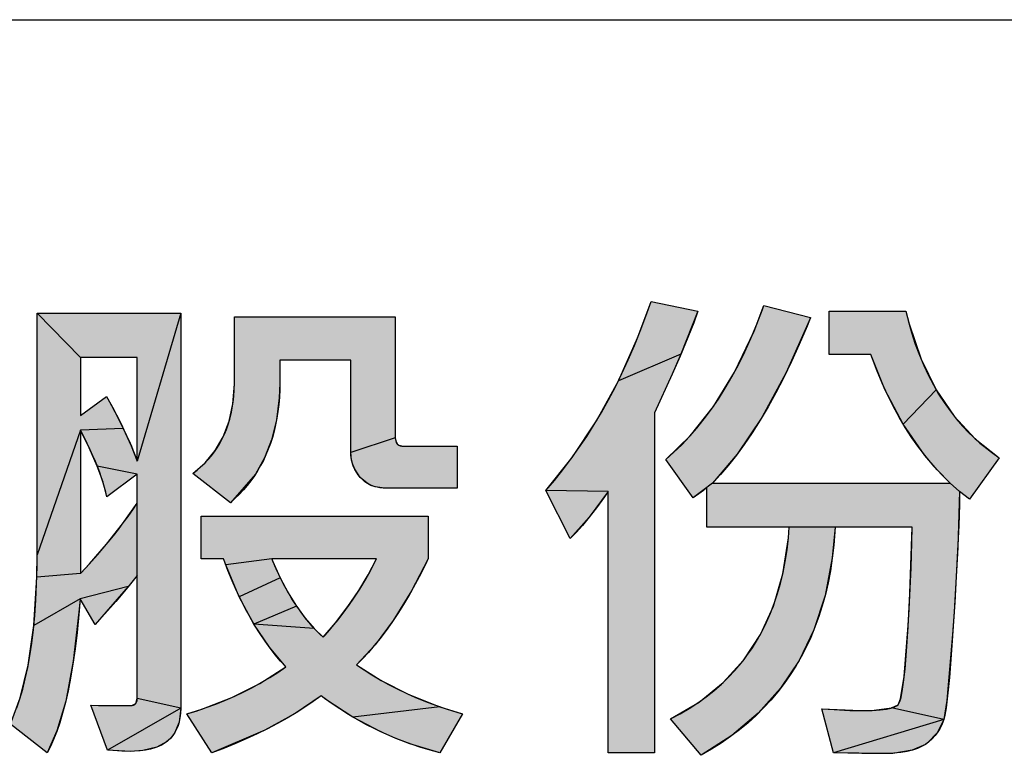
# Model space of a CAD drawing. Extents: x 0 to 841, y 0 to 594.
# Tile 48 of 102: x 674.63 to 684.56, y 72.58 to 80. Entities that reach past the tile are written whole.
import ezdxf

# ---------------------------------------------------------------- set-up
doc = ezdxf.new("R2010")
doc.units = 0
doc.header["$LTSCALE"] = 46.255
doc.header["$MEASUREMENT"] = 0
doc.layers.get('0').update_dxf_attribs({"linetype": 'CONTINUOUS'})

msp = doc.modelspace()

# ---------------------------------------------------------------- linework, layer by layer
at = {"color": 3, "linetype": 'Continuous'}
msp.add_line((601, 80), (826, 80), dxfattribs=at)
at = {"color": 4, "linetype": 'Continuous'}
for p, q in [((680.86332, 76.79914), (680.99583, 77.15978)), ((680.99583, 77.15977), (681.46917, 77.06093)), ((675.24465, 76.59281), (674.80664, 77.04125)), ((676.25409, 77.04125), (675.81593, 75.54655)), ((681.46917, 77.06093), (681.29701, 76.62721)), ((682.0338, 76.85835), (682.13408, 77.11684)), ((683.56349, 77.06093), (683.5966, 76.93184)), ((682.60239, 76.99431), (682.35948, 76.44363)), ((682.60399, 76.99832), (682.60239, 76.99431)), ((683.5966, 76.93184), (683.71839, 76.57515)), ((681.83787, 76.44679), (682.0338, 76.85835)), ((680.66617, 76.35708), (680.86332, 76.79914)), ((675.81593, 76.59281), (675.24465, 76.59281)), ((675.81593, 75.54655), (675.81593, 76.59281)), ((681.29701, 76.62721), (680.66617, 76.35708)), ((681.29701, 76.62721), (681.20976, 76.42703)), ((683.35322, 76.2693), (683.21299, 76.62367)), ((683.71839, 76.57515), (683.87046, 76.26677)), ((681.62404, 76.09893), (681.83787, 76.44679)), ((682.35948, 76.44363), (682.11327, 75.9896)), ((676.79509, 76.3241), (676.79526, 76.34891)), ((677.2531, 76.3343), (677.24828, 76.18581)), ((680.44537, 75.95359), (680.66617, 76.35708)), ((681.20976, 76.42703), (681.03116, 76.03449)), ((676.78002, 76.12597), (676.79509, 76.3241)), ((683.53856, 75.91959), (683.35322, 76.2693)), ((683.87046, 76.26677), (683.53856, 75.91959)), ((683.87046, 76.26677), (684.05196, 76.001)), ((675.50674, 76.20028), (675.57891, 76.06904)), ((677.24828, 76.18581), (677.22109, 75.96465)), ((675.57891, 76.06904), (675.67575, 75.87812)), ((676.74218, 75.9504), (676.78002, 76.12597)), ((681.03116, 76.03449), (681.03116, 72.60692)), ((681.39303, 75.80743), (681.62404, 76.09893)), ((676.68297, 75.79428), (676.74218, 75.9504)), ((677.22109, 75.96465), (677.17134, 75.76425)), ((680.20134, 75.58599), (680.44537, 75.95359)), ((682.11327, 75.9896), (681.86502, 75.62027)), ((684.05196, 76.001), (684.26362, 75.77339)), ((675.24465, 75.86096), (674.80664, 74.6024)), ((675.67575, 75.87812), (675.24465, 75.86096)), ((675.33324, 75.68294), (675.24465, 75.86096)), ((675.67575, 75.87812), (675.75418, 75.70437)), ((683.7574, 75.60581), (683.53856, 75.91959)), ((676.60264, 75.65503), (676.68297, 75.79428)), ((677.17134, 75.76425), (677.09995, 75.58207)), ((678.41788, 75.78269), (677.97034, 75.63421)), ((678.41788, 75.78269), (678.42624, 75.73853)), ((678.42624, 75.73853), (678.43775, 75.72144)), ((681.14447, 75.56622), (681.39303, 75.80743)), ((684.26362, 75.77339), (684.50674, 75.58173)), ((675.41268, 75.49924), (675.33324, 75.68294)), ((675.75418, 75.70437), (675.81593, 75.54655)), ((676.50083, 75.53135), (676.60264, 75.65503)), ((678.43775, 75.72144), (678.45419, 75.70921)), ((678.45419, 75.70921), (678.50122, 75.6995)), ((677.09995, 75.58207), (677.00698, 75.41595)), ((677.97729, 75.55987), (677.97034, 75.63421)), ((677.98971, 75.51296), (677.97729, 75.55987)), ((679.93406, 75.25196), (680.20134, 75.58599)), ((681.86502, 75.62027), (681.61527, 75.32486)), ((683.87982, 75.4613), (683.7574, 75.60581)), ((675.81593, 75.41774), (675.41268, 75.49924)), ((675.4711, 75.33534), (675.41268, 75.49924)), ((676.37693, 75.42281), (676.50083, 75.53135)), ((678.00841, 75.46817), (677.98971, 75.51296)), ((678.06485, 75.38509), (678.00841, 75.46817)), ((684.01104, 75.32486), (683.87982, 75.4613)), ((675.81593, 73.15331), (675.81593, 75.41774)), ((677.00698, 75.41595), (676.75486, 75.12822)), ((677.00698, 75.41595), (676.89213, 75.26484)), ((678.13315, 75.32543), (678.06485, 75.38509)), ((675.51106, 75.18919), (675.4711, 75.33534)), ((676.89213, 75.26484), (676.75486, 75.12822)), ((678.17194, 75.30443), (678.13315, 75.32543)), ((678.21381, 75.28934), (678.17194, 75.30443)), ((678.30769, 75.27686), (678.21381, 75.28934)), ((679.04239, 75.27685), (678.30769, 75.27686)), ((680.56379, 75.24152), (679.93406, 75.25196)), ((680.56379, 75.24152), (680.3734, 74.98474)), ((681.61527, 75.32486), (681.41937, 75.17891)), ((681.55772, 75.28192), (681.4242, 75.18189)), ((684.10466, 75.24152), (684.01104, 75.32486)), ((684.10466, 75.24152), (684.08795, 74.67648)), ((684.20768, 75.1634), (684.10466, 75.24152)), ((681.4242, 75.18189), (681.41937, 75.17891)), ((675.66822, 74.91577), (675.81593, 75.12389)), ((680.3734, 74.98474), (680.18064, 74.76833)), ((675.50778, 74.71191), (675.66822, 74.91577)), ((682.85132, 74.88163), (682.82337, 74.57352)), ((683.60524, 74.21422), (683.62879, 74.88163)), ((682.32401, 74.41054), (682.38013, 74.77535)), ((675.33401, 74.51188), (675.50778, 74.71191)), ((684.08795, 74.67648), (684.05144, 74.03037)), ((674.80374, 74.37742), (674.80664, 74.6024)), ((676.70897, 74.50278), (676.68703, 74.56215)), ((677.17229, 74.56215), (676.70897, 74.50278)), ((678.22721, 74.56215), (677.17229, 74.56215)), ((677.17229, 74.56215), (677.1804, 74.54255)), ((678.14569, 74.40284), (678.22721, 74.56215)), ((678.7478, 74.56215), (678.58073, 74.23999)), ((682.82337, 74.57352), (682.75002, 74.1919)), ((675.24465, 74.41605), (675.33401, 74.51188)), ((676.8451, 74.1818), (676.70897, 74.50278)), ((677.1804, 74.54255), (677.25773, 74.37148)), ((674.77398, 73.89102), (674.80374, 74.37742)), ((675.24465, 74.41605), (674.80374, 74.37742)), ((677.25773, 74.37148), (676.8451, 74.1818)), ((677.25773, 74.37148), (677.33841, 74.21939)), ((678.05048, 74.24259), (678.14569, 74.40284)), ((682.22944, 74.08713), (682.32401, 74.41054)), ((675.72443, 74.28285), (675.23958, 74.15918)), ((675.72443, 74.28285), (675.39328, 73.90067)), ((675.23958, 74.15918), (674.77398, 73.89102)), ((675.23958, 74.15918), (675.23151, 74.05532)), ((676.99212, 73.90616), (676.8451, 74.1818)), ((677.33841, 74.21939), (677.42218, 74.08473)), ((677.94088, 74.08121), (678.05048, 74.24259)), ((678.58073, 74.23999), (678.39732, 73.94301)), ((682.75002, 74.1919), (682.63818, 73.84829)), ((675.23151, 74.05532), (675.1719, 73.53088)), ((677.42218, 74.08473), (676.99212, 73.90616)), ((677.42218, 74.08473), (677.50891, 73.96609)), ((677.81617, 73.91856), (677.94088, 74.08121)), ((682.09818, 73.79966), (682.22944, 74.08713)), ((677.50891, 73.96609), (677.59853, 73.86217)), ((684.05144, 74.03037), (684.03643, 73.8004)), ((674.7166, 73.48987), (674.77398, 73.89102)), ((677.59853, 73.86217), (676.99212, 73.90616)), ((677.14913, 73.6712), (676.99212, 73.90616)), ((677.59853, 73.86217), (677.6911, 73.77186)), ((677.6911, 73.77186), (677.81617, 73.91856)), ((678.39732, 73.94301), (678.21309, 73.69672)), ((682.63818, 73.84829), (682.48897, 73.53809)), ((683.54923, 73.37641), (683.58839, 73.89038)), ((681.93013, 73.54372), (682.09818, 73.79966)), ((684.03643, 73.8004), (683.97935, 73.13532)), ((677.31571, 73.4728), (677.14913, 73.6712)), ((678.21309, 73.69672), (678.02788, 73.49516)), ((674.63654, 73.16196), (674.7166, 73.48987)), ((675.1719, 73.53088), (675.09525, 73.12922)), ((677.05295, 73.30733), (677.31571, 73.4728)), ((678.02788, 73.49516), (678.2756, 73.33716)), ((681.72455, 73.31731), (681.93013, 73.54372)), ((682.48897, 73.53809), (682.30192, 73.25759)), ((683.5122, 73.15126), (683.54923, 73.37641)), ((676.77043, 73.16546), (677.05295, 73.30733)), ((678.2756, 73.33716), (678.55461, 73.19572)), ((681.48006, 73.11947), (681.72455, 73.31731)), ((682.30192, 73.25759), (682.07652, 73.00554)), ((674.53769, 72.89644), (674.63654, 73.16196)), ((676.46593, 73.04674), (676.77043, 73.16546)), ((677.67053, 73.18074), (677.40691, 73.00318)), ((677.71723, 73.14646), (677.67053, 73.18074)), ((678.55461, 73.19572), (678.86766, 73.0716)), ((675.09525, 73.12922), (675.00655, 72.82778)), ((675.34781, 73.08712), (675.74052, 73.0828)), ((676.25409, 73.05715), (675.51613, 72.6345)), ((675.74288, 73.0828), (675.76114, 73.08403)), ((675.76114, 73.08403), (675.80234, 73.10536)), ((675.80234, 73.10536), (675.81593, 73.15331)), ((676.25409, 73.05715), (675.81593, 73.15331)), ((676.25409, 73.05715), (676.23807, 72.91608)), ((677.99061, 72.96742), (677.71723, 73.14646)), ((678.86766, 73.0716), (677.99061, 72.96742)), ((678.86766, 73.0716), (679.09487, 72.99961)), ((681.19262, 72.94892), (681.48006, 73.11947)), ((683.24442, 73.03563), (683.41823, 73.0592)), ((683.41823, 73.0592), (683.48612, 73.09234)), ((683.94663, 72.9437), (683.41823, 73.0592)), ((683.48612, 73.09234), (683.5122, 73.15126)), ((683.97935, 73.13532), (683.94663, 72.9437)), ((676.3167, 72.99961), (676.46593, 73.04674)), ((676.56851, 72.60692), (676.3167, 72.99961)), ((677.40691, 73.00318), (677.10239, 72.83536)), ((678.27258, 72.81841), (677.99061, 72.96742)), ((682.07652, 73.00554), (681.81106, 72.78074)), ((682.71729, 73.05193), (683.10729, 73.03226)), ((682.83596, 72.60692), (682.71729, 73.05193)), ((683.10729, 73.03226), (683.24442, 73.03563)), ((674.90966, 72.60692), (674.53769, 72.89644)), ((676.23807, 72.91608), (676.19276, 72.80685)), ((683.94663, 72.9437), (682.83596, 72.60692)), ((683.94663, 72.9437), (683.88431, 72.81195)), ((675.00655, 72.82778), (674.90966, 72.60692)), ((676.15909, 72.76163), (676.11808, 72.72272)), ((676.19276, 72.80685), (676.15909, 72.76163)), ((677.10239, 72.83536), (676.56851, 72.60692)), ((677.10239, 72.83536), (676.75278, 72.67805)), ((678.41725, 72.75477), (678.27258, 72.81841)), ((681.81106, 72.78074), (681.50182, 72.58203)), ((683.88431, 72.81195), (683.78287, 72.70761)), ((676.01377, 72.66372), (675.8718, 72.62901)), ((676.11808, 72.72272), (676.01377, 72.66372)), ((676.75278, 72.67805), (676.56851, 72.60692)), ((678.56443, 72.69832), (678.41725, 72.75477)), ((678.86633, 72.60692), (678.56443, 72.69832)), ((683.76102, 72.69205), (683.62745, 72.63248)), ((683.78287, 72.70761), (683.76102, 72.69205)), ((675.7481, 72.62153), (675.51613, 72.6345)), ((675.8718, 72.62901), (675.7481, 72.62153)), ((681.03116, 72.60692), (680.56379, 72.60692)), ((683.34956, 72.59917), (682.83596, 72.60692)), ((683.43437, 72.60162), (683.34956, 72.59917)), ((683.62745, 72.63248), (683.43437, 72.60162))]:
    msp.add_line(p, q, dxfattribs=at)
for points in [[(680.18064, 74.76833), (679.93406, 75.25196), (680.02133, 75.35435), (680.10628, 75.46002), (680.18891, 75.56903), (680.26924, 75.68146), (680.34726, 75.79736), (680.42298, 75.91683), (680.49638, 76.03994), (680.56746, 76.16678), (680.6362, 76.29742), (680.70258, 76.43197), (680.76658, 76.57052), (680.82817, 76.71315), (680.88732, 76.85998), (680.94398, 77.01109), (680.99583, 77.15977)], [(674.60338, 73.06093), (674.63356, 73.15225), (674.66181, 73.25006), (674.68803, 73.35471), (674.71206, 73.46656), (674.73377, 73.58598), (674.753, 73.71335), (674.76959, 73.84907), (674.78336, 73.99356), (674.79412, 74.14723), (674.80169, 74.31051), (674.80585, 74.48384), (674.80664, 74.6024), (674.80664, 77.04125), (676.25409, 77.04125), (676.25409, 73.05715)], [(683.62879, 74.88163), (681.55772, 74.88163), (681.55772, 75.28192), (681.52419, 75.25188), (681.47821, 75.21732), (681.41937, 75.17891), (681.14447, 75.56622), (681.22549, 75.63779), (681.30473, 75.71419), (681.38225, 75.79556), (681.45805, 75.88209), (681.53216, 75.97396), (681.60459, 76.07138), (681.67532, 76.17457), (681.74434, 76.28374), (681.81163, 76.39915), (681.87713, 76.52105), (681.94082, 76.64971), (682.00262, 76.78539), (682.06249, 76.9284), (682.12033, 77.07902), (682.13408, 77.11684), (682.60399, 76.99832), (682.56822, 76.90988), (682.4903, 76.7262), (682.41194, 76.55323), (682.33322, 76.39056), (682.25418, 76.23775), (682.17488, 76.09442), (682.09536, 75.96017), (682.01567, 75.83462), (681.93582, 75.71739), (681.85585, 75.60814), (681.77576, 75.50652), (681.69557, 75.4122), (681.61527, 75.32486), (684.01104, 75.32486), (683.92705, 75.41018), (683.84659, 75.49873), (683.76961, 75.59054), (683.69605, 75.68571), (683.62587, 75.78433), (683.55903, 75.88649), (683.49551, 75.99232), (683.43529, 76.10194), (683.37839, 76.21548), (683.3248, 76.33307), (683.27457, 76.45487), (683.22771, 76.58103), (683.21299, 76.62367), (682.79034, 76.62367), (682.79034, 77.06093), (683.56349, 77.06093), (683.58729, 76.96614), (683.62197, 76.84473), (683.65988, 76.72887), (683.70094, 76.61833), (683.74506, 76.51289), (683.7922, 76.41233), (683.8423, 76.31647), (683.89532, 76.22511), (683.95126, 76.13809), (684.01011, 76.05523), (684.07189, 75.9764), (684.13664, 75.90145), (684.2044, 75.83027), (684.27523, 75.76277), (684.31183, 75.73037), (684.34921, 75.69886), (684.42635, 75.63853), (684.50674, 75.58173)], [(681.46917, 77.06093), (681.42573, 76.94272), (681.36669, 76.79372), (681.28875, 76.60793), (681.20976, 76.42703)], [(678.30965, 75.27685), (678.29411, 75.27715), (678.26294, 75.27962), (678.2335, 75.28451), (678.20562, 75.29175), (678.17916, 75.30132), (678.15398, 75.31322), (678.13002, 75.32747), (678.10724, 75.34412), (678.08553, 75.36328), (678.06485, 75.38509), (678.04396, 75.41078), (678.02585, 75.43715), (678.01039, 75.46426), (677.99749, 75.49218), (677.9871, 75.52096), (677.9792, 75.55065), (677.97379, 75.58135), (677.97087, 75.61318), (677.97034, 75.63421), (677.97034, 76.56538), (677.2531, 76.56538), (677.2531, 76.3343), (677.25221, 76.26987), (677.24881, 76.19406), (677.24294, 76.12072), (677.23465, 76.04974), (677.22402, 75.98104), (677.2111, 75.91451), (677.19594, 75.85007), (677.17857, 75.78765), (677.15902, 75.72714), (677.13732, 75.66848), (677.11349, 75.6116), (677.08751, 75.55642), (677.0594, 75.50288), (677.02913, 75.45091), (676.99668, 75.40047), (676.96205, 75.35153), (676.92521, 75.30406), (676.88613, 75.25803), (676.84475, 75.2134), (676.80101, 75.17013), (676.75486, 75.12822), (676.37693, 75.42281), (676.4189, 75.45579), (676.45843, 75.49019), (676.49561, 75.52602), (676.53052, 75.56331), (676.56321, 75.60208), (676.59374, 75.6424), (676.62212, 75.68427), (676.64837, 75.72773), (676.67252, 75.77285), (676.69458, 75.81969), (676.71454, 75.86834), (676.7324, 75.91887), (676.74814, 75.97137), (676.76171, 76.02595), (676.77308, 76.0827), (676.78219, 76.14173), (676.78896, 76.20314), (676.79333, 76.26705), (676.7952, 76.33358), (676.79526, 77.00339)], [(676.79526, 77.00339), (678.41788, 77.00339), (678.41788, 75.78269), (678.41906, 75.76423), (678.42236, 75.74876), (678.42756, 75.73584), (678.43456, 75.72508), (678.43877, 75.7204), (678.44345, 75.71619), (678.45424, 75.70919), (678.46718, 75.70399), (678.48268, 75.70068), (678.50122, 75.6995), (679.04239, 75.6995), (679.04239, 75.27685)], [(675.24465, 76.59281), (675.24465, 76.0096), (675.50674, 76.20028)], [(675.50674, 76.20028), (675.5201, 76.17654), (675.55667, 76.11033), (675.59112, 76.04602), (675.62352, 75.98359), (675.65393, 75.92298), (675.68241, 75.86416), (675.70902, 75.80709), (675.73381, 75.75172), (675.75684, 75.69803), (675.77817, 75.64596), (675.79785, 75.59548), (675.81593, 75.54655)], [(675.24465, 75.86096), (675.24465, 74.41605), (675.30209, 74.47714), (675.35959, 74.54014), (675.41568, 74.60348), (675.47036, 74.66717), (675.52368, 74.73121), (675.57564, 74.79564), (675.62628, 74.86045), (675.67561, 74.92567), (675.72365, 74.99131), (675.77042, 75.05738), (675.81593, 75.12389)], [(675.81593, 75.41774), (675.51106, 75.18919), (675.50009, 75.23435), (675.48737, 75.28121), (675.47283, 75.32985), (675.45639, 75.38032), (675.43796, 75.43268), (675.41747, 75.48701), (675.39483, 75.54338), (675.36995, 75.60185), (675.34273, 75.66249), (675.31308, 75.72537), (675.28092, 75.79057), (675.24612, 75.85815), (675.24465, 75.86096)], [(684.50674, 75.58173), (684.20768, 75.1634), (684.10466, 75.24152), (684.10399, 75.11185), (684.09772, 74.9), (684.08308, 74.57909), (684.05713, 74.12242), (684.05144, 74.03037)], [(680.56379, 72.60692), (680.56379, 75.24152), (680.5262, 75.18802), (680.44599, 75.0783), (680.37199, 74.98297), (680.30348, 74.90044), (680.23987, 74.8293), (680.18064, 74.76833)], [(679.09487, 72.99961), (678.86633, 72.60692), (678.76954, 72.6328), (678.67389, 72.66151), (678.57934, 72.69305), (678.48584, 72.72745), (678.43946, 72.74573), (678.39334, 72.76472), (678.30183, 72.80487), (678.21128, 72.84792), (678.12165, 72.89391), (678.03288, 72.94287), (677.94495, 72.99485), (677.85782, 73.04989), (677.77145, 73.10806), (677.68582, 73.1694), (677.67053, 73.18074), (677.59066, 73.12309), (677.50687, 73.06637), (677.41903, 73.0106), (677.32701, 72.9558), (677.23068, 72.90199), (677.12991, 72.8492), (677.02455, 72.79746), (676.91446, 72.74681), (676.79949, 72.69727), (676.67949, 72.6489), (676.56851, 72.60692), (676.3167, 72.99961), (676.41102, 73.02862), (676.51174, 73.0626), (676.60997, 73.0989), (676.70578, 73.13752), (676.79928, 73.17844), (676.89053, 73.22167), (676.97961, 73.26721), (677.06661, 73.31508), (677.15158, 73.36528), (677.23459, 73.41785), (677.31571, 73.4728), (677.26156, 73.53232), (677.20834, 73.59534), (677.15606, 73.66199), (677.10472, 73.73239), (677.05434, 73.80666), (677.00492, 73.88495), (676.9565, 73.96739), (676.90909, 74.05413), (676.86273, 74.14532), (676.81746, 74.24113), (676.77331, 74.3417), (676.73034, 74.44721), (676.68859, 74.55783), (676.68703, 74.56215), (676.46027, 74.56215), (676.46027, 74.99509), (678.7478, 74.99509), (678.7478, 74.56215), (678.73575, 74.53711), (678.67723, 74.4196), (678.61859, 74.30842), (678.55984, 74.20333), (678.50101, 74.1041), (678.44211, 74.01049), (678.38313, 73.92228), (678.3241, 73.83927), (678.265, 73.76124), (678.20583, 73.688), (678.1466, 73.61936), (678.08729, 73.55513), (678.02788, 73.49516), (678.10338, 73.44317), (678.18191, 73.3928), (678.26354, 73.34407), (678.34835, 73.29698), (678.43645, 73.25157), (678.52791, 73.20786), (678.62283, 73.16588), (678.72131, 73.12566), (678.82344, 73.08725), (678.92933, 73.0507), (679.03908, 73.01604), (679.09487, 72.99961)], [(682.85132, 74.88163), (682.84875, 74.83626), (682.83798, 74.70086), (682.82292, 74.57013), (682.80369, 74.4439), (682.7804, 74.32197), (682.75315, 74.20419), (682.722, 74.09037), (682.68704, 73.98035), (682.64831, 73.87399), (682.60585, 73.77114), (682.55968, 73.67165), (682.50979, 73.57541), (682.45618, 73.48228), (682.39882, 73.39216), (682.33766, 73.30495), (682.27267, 73.22058), (682.20383, 73.13904), (682.13104, 73.06025), (682.05423, 72.98414), (681.97329, 72.91067), (681.88808, 72.8398), (681.79849, 72.77151), (681.70435, 72.70578), (681.60552, 72.64261), (681.50182, 72.58203), (681.19262, 72.94892), (681.28943, 73.00045), (681.38139, 73.0547), (681.46871, 73.11164), (681.55156, 73.17126), (681.63009, 73.23358), (681.70446, 73.29861), (681.7748, 73.36641), (681.84122, 73.43702), (681.90382, 73.51051), (681.93372, 73.54837), (681.96267, 73.58696), (682.01778, 73.66638), (682.06921, 73.74889), (682.117, 73.83459), (682.16116, 73.92361), (682.20169, 74.01611), (682.23859, 74.11223), (682.2718, 74.21214), (682.30128, 74.31602), (682.32695, 74.42404), (682.34872, 74.5364), (682.36647, 74.6533), (682.38009, 74.77494), (682.38827, 74.88163)], [(683.58839, 73.89038), (683.59713, 74.05464), (683.61716, 74.47227), (683.62641, 74.73126), (683.62879, 74.88163)], [(677.1758, 74.55361), (677.20007, 74.49638), (677.22469, 74.44121), (677.24967, 74.38806), (677.27499, 74.33688), (677.30063, 74.2876), (677.3266, 74.24017), (677.35288, 74.19456), (677.37947, 74.1507), (677.40635, 74.10856), (677.43353, 74.06808), (677.46101, 74.02922), (677.48876, 73.99194), (677.51681, 73.9562), (677.54514, 73.92195), (677.57375, 73.88916), (677.60266, 73.85779), (677.63184, 73.82781), (677.66133, 73.79917), (677.6911, 73.77186), (677.70968, 73.79278), (677.75497, 73.84501), (677.79862, 73.89709), (677.84063, 73.94902), (677.88105, 74.00081), (677.91989, 74.05246), (677.95719, 74.10397), (677.99296, 74.15535), (678.02724, 74.2066), (678.06005, 74.25773), (678.0914, 74.30873), (678.12133, 74.35962), (678.14986, 74.4104), (678.177, 74.46108), (678.20277, 74.51166), (678.22721, 74.56215)], [(675.81593, 74.39637), (675.72064, 74.27821), (675.59968, 74.13301), (675.49083, 74.00772), (675.39328, 73.90067), (675.23958, 74.15918), (675.22705, 74.00314), (675.20924, 73.82151), (675.18925, 73.65437), (675.16731, 73.50086), (675.14359, 73.36015), (675.11829, 73.23146), (675.09157, 73.11401), (675.06359, 73.00708), (675.03451, 72.90997), (675.00446, 72.82202), (674.97357, 72.7426), (674.94194, 72.67109), (674.90966, 72.60692), (674.53769, 72.89644)], [(682.71729, 73.05194), (682.84192, 73.04315), (683.00133, 73.03461), (683.10729, 73.03226), (683.11712, 73.03227), (683.22364, 73.0346), (683.3058, 73.04024), (683.36801, 73.04831), (683.41409, 73.05808), (683.44734, 73.06893), (683.47057, 73.08042), (683.48612, 73.09234), (683.49458, 73.10396), (683.50442, 73.12631), (683.51572, 73.16478), (683.52837, 73.22607), (683.5422, 73.31817), (683.55693, 73.45026), (683.57222, 73.63277), (683.58767, 73.87719), (683.60524, 74.21422)], [(684.05144, 74.03036), (684.02517, 73.64142), (684.00316, 73.36775), (683.98472, 73.18144), (683.96938, 73.06014), (683.95678, 72.98575), (683.94663, 72.9437), (683.93098, 72.89858), (683.9115, 72.85665), (683.88816, 72.81759), (683.8609, 72.78128), (683.82962, 72.74755), (683.79403, 72.71625), (683.76102, 72.69205), (683.7233, 72.66999), (683.68041, 72.65051), (683.63176, 72.63375), (683.5767, 72.61991), (683.5145, 72.6093), (683.44436, 72.60227), (683.36543, 72.59925), (683.34956, 72.59917), (683.1197, 72.60151), (682.83596, 72.60692)], [(676.25409, 73.05715), (676.25229, 73.0068), (676.24708, 72.96076), (676.2387, 72.91863), (676.22734, 72.88007), (676.21313, 72.84475), (676.19613, 72.81239), (676.17631, 72.78274), (676.16532, 72.76886), (676.15361, 72.7556), (676.128, 72.73097), (676.09934, 72.70872), (676.06741, 72.68881), (676.03191, 72.67122), (675.99252, 72.65601), (675.94887, 72.64332), (675.90055, 72.6333), (675.84712, 72.62618), (675.78811, 72.62224), (675.7481, 72.62153), (675.66146, 72.62345), (675.57017, 72.62932), (675.51613, 72.6345), (675.34781, 73.08712), (675.42717, 73.08458), (675.60627, 73.08299), (675.74288, 73.0828)], [(675.74291, 73.0828), (675.76365, 73.08443), (675.77992, 73.08895), (675.79269, 73.09601), (675.79801, 73.10053), (675.80263, 73.10572), (675.8098, 73.1181), (675.81431, 73.13368), (675.81593, 73.15331)]]:
    msp.add_lwpolyline(points, dxfattribs=at)
for points in [[(680.86332, 76.79914), (680.99583, 77.15978), (681.00908, 77.15701)], [(681.46917, 77.06093), (680.86332, 76.79914), (681.00908, 77.15701)], [(674.80664, 74.6024), (674.80664, 77.04125), (675.24465, 76.59281)], [(675.24465, 76.59281), (674.80664, 77.04125), (676.25409, 77.04125)], [(675.24465, 76.59281), (676.25409, 77.04125), (675.53029, 76.59281)], [(675.53029, 76.59281), (676.25409, 77.04125), (675.81593, 76.59281)], [(675.81593, 75.54655), (676.25409, 77.04125), (675.81593, 75.41774)], [(675.81593, 75.41774), (676.25409, 77.04125), (675.81593, 75.27082)], [(675.81593, 75.27082), (676.25409, 77.04125), (675.81593, 75.12389)], [(675.81593, 75.12389), (676.25409, 77.04125), (675.81593, 74.39637)], [(675.81593, 74.39637), (676.25409, 77.04125), (675.81593, 73.15331)], [(676.25409, 77.04125), (676.25409, 73.05715), (675.81593, 73.15331)], [(675.81593, 76.59281), (676.25409, 77.04125), (675.81593, 76.06968)], [(676.25409, 77.04125), (675.81593, 75.54655), (675.81593, 76.06968)], [(681.46917, 77.06093), (681.29701, 76.62721), (680.86332, 76.79914)], [(682.0338, 76.85835), (682.13408, 77.11684), (682.60399, 76.99832)], [(683.5966, 76.93184), (682.79034, 76.62367), (683.56349, 77.06093)], [(682.79034, 76.62367), (682.79034, 77.06093), (683.56349, 77.06093)], [(678.41788, 77.00339), (677.2531, 76.56538), (676.79526, 77.00339)], [(676.79526, 76.34891), (676.79526, 77.00339), (677.2531, 76.56538)], [(677.2531, 76.56538), (678.41788, 77.00339), (677.97034, 76.56538)], [(678.41788, 77.00339), (678.41788, 75.78269), (677.97034, 76.56538)], [(682.0338, 76.85835), (682.60239, 76.99431), (681.83787, 76.44679)], [(682.60239, 76.99431), (682.35948, 76.44363), (681.83787, 76.44679)], [(682.60239, 76.99431), (682.0338, 76.85835), (682.60399, 76.99832)], [(682.79034, 76.62367), (683.5966, 76.93184), (683.21299, 76.62367)], [(683.5966, 76.93184), (683.71839, 76.57515), (683.21299, 76.62367)], [(680.66617, 76.35708), (680.86332, 76.79914), (681.29701, 76.62721)], [(675.24465, 76.3012), (674.80664, 74.6024), (675.24465, 76.59281)], [(677.2531, 76.56538), (677.2531, 76.3343), (676.79526, 76.34891)], [(677.97034, 75.63421), (677.97034, 76.56538), (678.41788, 75.78269)], [(680.66617, 76.35708), (681.29701, 76.62721), (681.20976, 76.42703)], [(683.35322, 76.2693), (683.21299, 76.62367), (683.71839, 76.57515)], [(683.71839, 76.57515), (683.87046, 76.26677), (683.35322, 76.2693)], [(681.62404, 76.09893), (681.83787, 76.44679), (682.35948, 76.44363)], [(682.35948, 76.44363), (682.11327, 75.9896), (681.62404, 76.09893)], [(676.79509, 76.3241), (676.79526, 76.34891), (677.2531, 76.3343)], [(677.2531, 76.3343), (677.24828, 76.18581), (676.79509, 76.3241)], [(680.44537, 75.95359), (680.66617, 76.35708), (681.03116, 76.03449)], [(681.20476, 76.41604), (680.66617, 76.35708), (681.20976, 76.42703)], [(681.20476, 76.41604), (681.03116, 76.03449), (680.66617, 76.35708)], [(675.24465, 76.0096), (674.80664, 74.6024), (675.24465, 76.3012)], [(676.78002, 76.12597), (676.79509, 76.3241), (677.24828, 76.18581)], [(683.53856, 75.91959), (683.35322, 76.2693), (683.87046, 76.26677)], [(683.53856, 75.91959), (683.87046, 76.26677), (684.05196, 76.001)], [(675.50674, 76.20028), (675.57891, 76.06904), (675.37569, 76.10494)], [(677.24828, 76.18581), (677.22109, 75.96465), (676.78002, 76.12597)], [(675.24465, 76.0096), (675.37569, 76.10494), (675.57891, 76.06904)], [(675.57891, 76.06904), (675.67575, 75.87812), (675.24465, 76.0096)], [(676.74218, 75.9504), (676.78002, 76.12597), (677.22109, 75.96465)], [(681.03116, 76.03449), (681.03116, 75.93852), (680.44537, 75.95359)], [(681.39303, 75.80743), (681.62404, 76.09893), (682.11327, 75.9896)], [(675.24465, 75.86096), (674.80664, 74.6024), (675.24465, 76.0096)], [(675.67575, 75.87812), (675.24465, 75.86096), (675.24465, 76.0096)], [(676.74218, 75.9504), (677.22109, 75.96465), (676.68297, 75.79428)], [(677.22109, 75.96465), (677.17134, 75.76425), (676.68297, 75.79428)], [(680.20134, 75.58599), (681.03116, 75.93852), (679.93406, 75.25196)], [(679.93406, 75.25196), (681.03116, 75.93852), (680.56379, 75.24152)], [(680.20134, 75.58599), (680.44537, 75.95359), (681.03116, 75.93852)], [(680.56379, 75.24152), (681.03116, 75.93852), (680.56379, 72.68069)], [(680.56379, 72.68069), (681.03116, 75.93852), (680.56379, 72.60692)], [(680.56379, 72.60692), (681.03116, 75.93852), (681.01808, 72.60692)], [(681.03116, 75.93852), (681.03116, 72.60692), (681.01808, 72.60692)], [(682.11327, 75.9896), (681.86502, 75.62027), (681.39303, 75.80743)], [(684.05196, 76.001), (684.26362, 75.77339), (683.53856, 75.91959)], [(674.80664, 74.6024), (675.24465, 75.86096), (675.24465, 75.1385)], [(675.67575, 75.87812), (675.75418, 75.70437), (675.24465, 75.86096)], [(675.33324, 75.68294), (675.24465, 75.86096), (675.75418, 75.70437)], [(683.7574, 75.60581), (683.53856, 75.91959), (684.26362, 75.77339)], [(676.60264, 75.65503), (676.68297, 75.79428), (677.17134, 75.76425)], [(677.17134, 75.76425), (677.09995, 75.58207), (676.60264, 75.65503)], [(677.97034, 75.63421), (678.41788, 75.78269), (678.42624, 75.73853)], [(678.43775, 75.72144), (677.97034, 75.63421), (678.42624, 75.73853)], [(681.14447, 75.56622), (681.39303, 75.80743), (681.86502, 75.62027)], [(684.26362, 75.77339), (684.50674, 75.58173), (683.7574, 75.60581)], [(675.75418, 75.70437), (675.81593, 75.54655), (675.33324, 75.68294)], [(675.41268, 75.49924), (675.33324, 75.68294), (675.81593, 75.54655)], [(676.50083, 75.53135), (676.60264, 75.65503), (677.09995, 75.58207)], [(678.45419, 75.70921), (677.97034, 75.63421), (678.43775, 75.72144)], [(678.50122, 75.6995), (677.97034, 75.63421), (678.45419, 75.70921)], [(679.04239, 75.6995), (677.97034, 75.63421), (678.50122, 75.6995)], [(677.97034, 75.63421), (679.04239, 75.6995), (677.97729, 75.55987)], [(677.97729, 75.55987), (679.04239, 75.6995), (677.98971, 75.51296)], [(677.98971, 75.51296), (679.04239, 75.6995), (678.00841, 75.46817)], [(678.00841, 75.46817), (679.04239, 75.6995), (678.06485, 75.38509)], [(678.06485, 75.38509), (679.04239, 75.6995), (678.13315, 75.32543)], [(678.13315, 75.32543), (679.04239, 75.6995), (678.17194, 75.30443)], [(678.17194, 75.30443), (679.04239, 75.6995), (678.21381, 75.28934)], [(678.21381, 75.28934), (679.04239, 75.6995), (678.30769, 75.27686)], [(678.30769, 75.27686), (679.04239, 75.6995), (678.30965, 75.27685)], [(679.04239, 75.6995), (679.04239, 75.27685), (678.30965, 75.27685)], [(675.41268, 75.49924), (675.81593, 75.54655), (675.81593, 75.41774)], [(676.50083, 75.53135), (677.09995, 75.58207), (676.37693, 75.42281)], [(677.09995, 75.58207), (677.00698, 75.41595), (676.37693, 75.42281)], [(681.86502, 75.62027), (681.61527, 75.32486), (681.14447, 75.56622)], [(681.41937, 75.17891), (681.14447, 75.56622), (681.61527, 75.32486)], [(683.87982, 75.4613), (683.7574, 75.60581), (684.50674, 75.58173)], [(683.87982, 75.4613), (684.50674, 75.58173), (684.01104, 75.32486)], [(684.01104, 75.32486), (684.50674, 75.58173), (684.10466, 75.24152)], [(684.50674, 75.58173), (684.20768, 75.1634), (684.10466, 75.24152)], [(675.4711, 75.33534), (675.41268, 75.49924), (675.81593, 75.41774)], [(675.81593, 75.41774), (675.6635, 75.30347), (675.4711, 75.33534)], [(676.75486, 75.12822), (676.37693, 75.42281), (677.00698, 75.41595)], [(676.75486, 75.12822), (677.00698, 75.41595), (676.89213, 75.26484)], [(675.51106, 75.18919), (675.4711, 75.33534), (675.6635, 75.30347)], [(680.17374, 74.78187), (679.93406, 75.25196), (680.56379, 75.24152)], [(680.3734, 74.98474), (680.17374, 74.78187), (680.56379, 75.24152)], [(681.41937, 75.17891), (681.61527, 75.32486), (681.4242, 75.18189), (681.55772, 75.28192)], [(681.55772, 75.28192), (681.61527, 75.32486), (684.01104, 75.32486)], [(684.01104, 75.32486), (684.10466, 75.24152), (681.55772, 75.28192)], [(681.55772, 74.88163), (681.55772, 75.28192), (684.10466, 75.24152)], [(681.55772, 74.88163), (684.10466, 75.24152), (682.38827, 74.88163)], [(682.38827, 74.88163), (684.10466, 75.24152), (682.85132, 74.88163)], [(682.85132, 74.88163), (684.10466, 75.24152), (683.62879, 74.88163)], [(684.10466, 75.24152), (684.08795, 74.67648), (683.62879, 74.88163)], [(675.24465, 75.1385), (675.24465, 74.41605), (674.80664, 74.6024)], [(675.81593, 75.12389), (675.81593, 74.39637), (675.66822, 74.91577)], [(676.46027, 74.56215), (676.46027, 74.99509), (678.7478, 74.99509)], [(676.46027, 74.56215), (678.7478, 74.99509), (676.68703, 74.56215)], [(676.68703, 74.56215), (678.7478, 74.99509), (677.17229, 74.56215)], [(677.17229, 74.56215), (678.7478, 74.99509), (677.40015, 74.56215)], [(677.40015, 74.56215), (678.7478, 74.99509), (677.85588, 74.56215)], [(677.85588, 74.56215), (678.7478, 74.99509), (678.19767, 74.56215)], [(678.19767, 74.56215), (678.7478, 74.99509), (678.22721, 74.56215)], [(678.7478, 74.99509), (678.7478, 74.56215), (678.22721, 74.56215)], [(680.3734, 74.98474), (680.18064, 74.76833), (680.17374, 74.78187)], [(675.50778, 74.71191), (675.66822, 74.91577), (675.81593, 74.39637)], [(682.38013, 74.77535), (682.38827, 74.88163), (682.85132, 74.88163)], [(682.85132, 74.88163), (682.82337, 74.57352), (682.38013, 74.77535)], [(683.60524, 74.21422), (683.62879, 74.88163), (684.08795, 74.67648)], [(682.32401, 74.41054), (682.38013, 74.77535), (682.82337, 74.57352)], [(675.33401, 74.51188), (675.50778, 74.71191), (675.81593, 74.39637)], [(684.08795, 74.67648), (684.05144, 74.03037), (683.60524, 74.21422)], [(674.80374, 74.37742), (674.80664, 74.6024), (675.24465, 74.41605)], [(676.70897, 74.50278), (676.68703, 74.56215), (677.17229, 74.56215)], [(676.70897, 74.50278), (677.17229, 74.56215), (677.1804, 74.54255)], [(678.14569, 74.40284), (678.7478, 74.56215), (678.05048, 74.24259)], [(678.7478, 74.56215), (678.58073, 74.23999), (678.05048, 74.24259)], [(678.14569, 74.40284), (678.22721, 74.56215), (678.7478, 74.56215)], [(682.82337, 74.57352), (682.75002, 74.1919), (682.32401, 74.41054)], [(675.24465, 74.41605), (675.33401, 74.51188), (675.81593, 74.39637)], [(677.1804, 74.54255), (677.25773, 74.37148), (676.70897, 74.50278)], [(676.8451, 74.1818), (676.70897, 74.50278), (677.25773, 74.37148)], [(674.77398, 73.89102), (674.80374, 74.37742), (675.23958, 74.15918)], [(674.80374, 74.37742), (675.24465, 74.41605), (675.81593, 74.39637)], [(675.81593, 74.39637), (675.72443, 74.28285), (674.80374, 74.37742)], [(675.72443, 74.28285), (675.23958, 74.15918), (674.80374, 74.37742)], [(676.8451, 74.1818), (677.25773, 74.37148), (677.33841, 74.21939)], [(682.22944, 74.08713), (682.32401, 74.41054), (682.75002, 74.1919)], [(675.39328, 73.90067), (675.23958, 74.15918), (675.72443, 74.28285)], [(674.77398, 73.89102), (675.23958, 74.15918), (675.23151, 74.05532)], [(677.33841, 74.21939), (677.42218, 74.08473), (676.8451, 74.1818)], [(676.99212, 73.90616), (676.8451, 74.1818), (677.42218, 74.08473)], [(677.94088, 74.08121), (678.05048, 74.24259), (678.58073, 74.23999)], [(678.58073, 74.23999), (678.39732, 73.94301), (677.94088, 74.08121)], [(682.75002, 74.1919), (682.63818, 73.84829), (682.22944, 74.08713)], [(683.58839, 73.89038), (683.60524, 74.21422), (684.05144, 74.03037)], [(675.23151, 74.05532), (675.1719, 73.53088), (674.77398, 73.89102)], [(677.59853, 73.86217), (676.99212, 73.90616), (677.50891, 73.96609), (677.42218, 74.08473)], [(677.81617, 73.91856), (677.94088, 74.08121), (678.39732, 73.94301)], [(682.09818, 73.79966), (682.22944, 74.08713), (682.63818, 73.84829)], [(684.05144, 74.03037), (684.03643, 73.8004), (683.58839, 73.89038)], [(674.7166, 73.48987), (674.77398, 73.89102), (675.1719, 73.53088)], [(677.14913, 73.6712), (676.99212, 73.90616), (677.59853, 73.86217)], [(677.6911, 73.77186), (677.14913, 73.6712), (677.59853, 73.86217)], [(677.81617, 73.91856), (678.39732, 73.94301), (677.6911, 73.77186)], [(678.39732, 73.94301), (678.21309, 73.69672), (677.6911, 73.77186)], [(682.09818, 73.79966), (682.63818, 73.84829), (681.93013, 73.54372)], [(682.63818, 73.84829), (682.48897, 73.53809), (681.93013, 73.54372)], [(683.54923, 73.37641), (683.58839, 73.89038), (684.03643, 73.8004)], [(678.21309, 73.69672), (677.14913, 73.6712), (677.6911, 73.77186)], [(683.54923, 73.37641), (684.03643, 73.8004), (683.5122, 73.15126)], [(684.03643, 73.8004), (683.97935, 73.13532), (683.5122, 73.15126)], [(678.21309, 73.69672), (678.02788, 73.49516), (677.14913, 73.6712)], [(677.31571, 73.4728), (677.14913, 73.6712), (678.02788, 73.49516)], [(674.7166, 73.48987), (675.1719, 73.53088), (674.63654, 73.16196)], [(675.1719, 73.53088), (675.09525, 73.12922), (674.63654, 73.16196)], [(677.05295, 73.30733), (677.31571, 73.4728), (678.2756, 73.33716)], [(678.02788, 73.49516), (678.2756, 73.33716), (677.31571, 73.4728)], [(681.72455, 73.31731), (681.93013, 73.54372), (682.48897, 73.53809)], [(682.48897, 73.53809), (682.30192, 73.25759), (681.72455, 73.31731)], [(676.77043, 73.16546), (677.05295, 73.30733), (677.67053, 73.18074)], [(678.2756, 73.33716), (678.55461, 73.19572), (677.05295, 73.30733)], [(678.55461, 73.19572), (677.67053, 73.18074), (677.05295, 73.30733)], [(681.48006, 73.11947), (681.72455, 73.31731), (682.30192, 73.25759)], [(682.30192, 73.25759), (682.07652, 73.00554), (681.48006, 73.11947)], [(674.53769, 72.89644), (674.63654, 73.16196), (675.09525, 73.12922)], [(676.77043, 73.16546), (677.67053, 73.18074), (676.46593, 73.04674)], [(677.67053, 73.18074), (677.40691, 73.00318), (676.46593, 73.04674)], [(677.67053, 73.18074), (678.55461, 73.19572), (677.71723, 73.14646)], [(678.55461, 73.19572), (678.86766, 73.0716), (677.71723, 73.14646)], [(675.09525, 73.12922), (675.00655, 72.82778), (674.53769, 72.89644)], [(675.51613, 72.6345), (675.34781, 73.08712), (675.74052, 73.0828)], [(676.25409, 73.05715), (675.51613, 72.6345), (675.74288, 73.0828)], [(675.74288, 73.0828), (675.51613, 72.6345), (675.74052, 73.0828)], [(675.51613, 72.6345), (676.25409, 73.05715), (676.23807, 72.91608)], [(675.74288, 73.0828), (675.76114, 73.08403), (676.25409, 73.05715)], [(675.76114, 73.08403), (675.80234, 73.10536), (676.25409, 73.05715)], [(675.81593, 73.15331), (676.25409, 73.05715), (675.80234, 73.10536)], [(677.99061, 72.96742), (677.71723, 73.14646), (678.86766, 73.0716)], [(677.99061, 72.96742), (678.86766, 73.0716), (679.09487, 72.99961)], [(681.19262, 72.94892), (681.48006, 73.11947), (682.07652, 73.00554)], [(683.41823, 73.0592), (683.94663, 72.9437), (683.24442, 73.03563)], [(683.48612, 73.09234), (683.97935, 73.13532), (683.41823, 73.0592)], [(683.97935, 73.13532), (683.94663, 72.9437), (683.41823, 73.0592)], [(683.48612, 73.09234), (683.5122, 73.15126), (683.97935, 73.13532)], [(676.3167, 72.99961), (676.46593, 73.04674), (677.40691, 73.00318)], [(677.40691, 73.00318), (677.10239, 72.83536), (676.3167, 72.99961)], [(676.56851, 72.60692), (676.3167, 72.99961), (677.10239, 72.83536)], [(677.99061, 72.96742), (679.09487, 72.99961), (678.27258, 72.81841)], [(678.27258, 72.81841), (679.09487, 72.99961), (678.41725, 72.75477)], [(678.41725, 72.75477), (679.09487, 72.99961), (678.56443, 72.69832)], [(679.09487, 72.99961), (678.86633, 72.60692), (678.56443, 72.69832)], [(682.07652, 73.00554), (681.81106, 72.78074), (681.19262, 72.94892)], [(682.83596, 72.60692), (682.71729, 73.05193), (683.10729, 73.03226)], [(683.94663, 72.9437), (682.83596, 72.60692), (683.10729, 73.03226)], [(683.10729, 73.03226), (683.24442, 73.03563), (683.94663, 72.9437)], [(674.90966, 72.60692), (674.53769, 72.89644), (675.00655, 72.82778)], [(676.19276, 72.80685), (675.51613, 72.6345), (676.23807, 72.91608)], [(681.50182, 72.58203), (681.19262, 72.94892), (681.81106, 72.78074)], [(682.83596, 72.60692), (683.94663, 72.9437), (683.88431, 72.81195)], [(676.15909, 72.76163), (675.51613, 72.6345), (676.19276, 72.80685)], [(676.11808, 72.72272), (675.51613, 72.6345), (676.15909, 72.76163)], [(676.56851, 72.60692), (677.10239, 72.83536), (676.75278, 72.67805)], [(683.78287, 72.70761), (682.83596, 72.60692), (683.88431, 72.81195)], [(676.01377, 72.66372), (675.51613, 72.6345), (676.11808, 72.72272)], [(676.01377, 72.66372), (675.8718, 72.62901), (675.51613, 72.6345)], [(683.76102, 72.69205), (682.83596, 72.60692), (683.78287, 72.70761)], [(683.62745, 72.63248), (682.83596, 72.60692), (683.76102, 72.69205)], [(675.7481, 72.62153), (675.51613, 72.6345), (675.8718, 72.62901)], [(683.62745, 72.63248), (683.43437, 72.60162), (682.83596, 72.60692)], [(683.34956, 72.59917), (682.83596, 72.60692), (683.43437, 72.60162)]]:
    msp.add_solid(points, dxfattribs=at)

doc.saveas('drawing.dxf')
